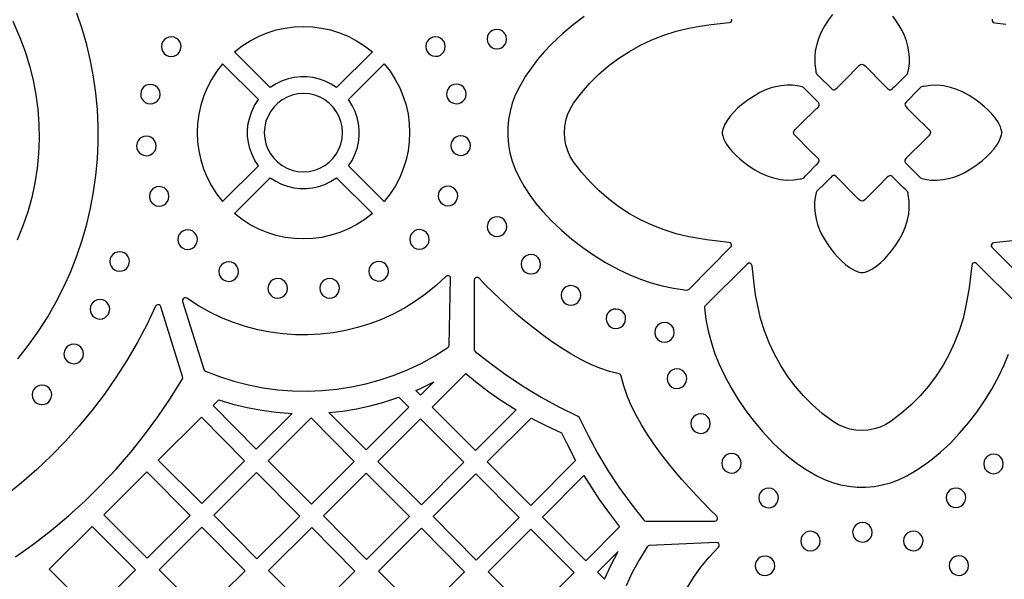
# Model space of a CAD drawing. Header units: millimetres. Extents: x -1176 to 822, y -1617 to -119.
# Tile 8 of 113: x -980 to -810, y -1274 to -1178. Entities that reach past the tile are written whole.
import ezdxf

# ---------------------------------------------------------------- set-up
doc = ezdxf.new("R2010")
doc.units = ezdxf.units.MM
doc.layers.add('pattern', color=5, linetype='Continuous')

msp = doc.modelspace()

# ---------------------------------------------------------------- linework, layer by layer
at = {"layer": 'pattern'}
for points in [[(-980.22, -1236.12), (-978.36, -1233.76), (-976.64, -1231.33), (-975.05, -1228.84), (-973.59, -1226.3), (-972.27, -1223.7), (-971.08, -1221.06), (-970.02, -1218.37), (-969.1, -1215.65), (-968.31, -1212.9), (-967.65, -1210.12), (-967.13, -1207.32), (-966.73, -1204.51), (-966.47, -1201.68), (-966.34, -1198.84), (-966.35, -1196.01), (-966.48, -1193.18), (-966.74, -1190.36), (-967.14, -1187.55), (-967.66, -1184.76), (-968.32, -1181.99), (-969.11, -1179.25), (-970.02, -1176.55)], [(-882.64, -1177.13), (-884.51, -1178.55), (-886.31, -1180.07), (-888.27, -1181.91), (-889.5, -1183.21), (-890.65, -1184.56), (-891.72, -1185.96), (-892.71, -1187.43), (-893.84, -1189.36), (-894.49, -1190.69), (-895.01, -1192.06), (-895.4, -1193.47), (-895.66, -1194.89), (-895.79, -1196.33), (-895.8, -1197.77), (-895.67, -1199.21), (-895.42, -1200.64), (-895.04, -1202.04), (-894.54, -1203.42), (-893.84, -1204.86), (-892.95, -1206.42), (-891.98, -1207.9), (-890.93, -1209.32), (-889.8, -1210.68), (-888.27, -1212.31), (-886.53, -1213.96), (-884.74, -1215.49), (-882.88, -1216.92), (-880.95, -1218.25), (-878.94, -1219.48), (-876.58, -1220.77), (-874.76, -1221.63), (-872.92, -1222.37), (-871.06, -1222.99), (-869.17, -1223.51), (-867.24, -1223.91), (-864.95, -1224.24), (-864.76, -1224.23), (-864.55, -1224.1), (-857.39, -1216.85), (-857.27, -1216.67), (-857.25, -1216.47), (-857.31, -1216.27), (-857.44, -1216.12), (-857.69, -1216.04), (-859.59, -1215.84), (-861.48, -1215.59), (-864.59, -1215.06), (-866.75, -1214.55), (-868.86, -1213.89), (-870.91, -1213.1), (-872.9, -1212.17), (-874.81, -1211.1), (-876.65, -1209.91), (-878.4, -1208.59), (-880.06, -1207.16), (-881.62, -1205.61), (-883.08, -1203.95), (-884.44, -1202.15), (-885.01, -1201.22), (-885.46, -1200.25), (-885.78, -1199.24), (-885.97, -1198.2), (-886.04, -1197.15), (-885.98, -1196.1), (-885.8, -1195.07), (-885.49, -1194.05), (-885.05, -1193.07), (-884.44, -1192.07), (-883.1, -1190.3), (-881.64, -1188.64), (-880.08, -1187.09), (-878.43, -1185.65), (-876.68, -1184.33), (-874.84, -1183.14), (-872.93, -1182.07), (-870.94, -1181.14), (-868.89, -1180.34), (-866.78, -1179.69), (-864.59, -1179.17), (-862.68, -1178.82), (-860.77, -1178.53), (-857.62, -1178.19), (-857.42, -1178.12), (-857.27, -1177.98), (-857.19, -1177.8), (-857.2, -1177.6)], [(-839.86, -1176.8), (-840.53, -1177.71), (-841.16, -1178.69), (-841.72, -1179.72), (-842.19, -1180.79), (-842.55, -1181.9), (-842.81, -1183.11), (-842.91, -1184.12), (-842.89, -1185.36), (-842.73, -1186.48), (-842.69, -1186.74), (-842.59, -1186.99), (-842.41, -1187.21), (-842.21, -1187.4), (-841.85, -1187.73), (-840.38, -1189.2), (-840.15, -1189.43), (-839.97, -1189.6), (-839.8, -1189.72), (-839.64, -1189.77), (-839.47, -1189.74), (-839.27, -1189.62), (-838.98, -1189.36), (-837.74, -1188.11), (-835.27, -1185.6), (-835.02, -1185.42), (-834.76, -1185.37), (-834.45, -1185.46), (-834.22, -1185.61), (-834.04, -1185.79), (-833.8, -1186.05), (-831.33, -1188.55), (-830.71, -1189.18), (-830.58, -1189.33), (-830.45, -1189.48), (-830.31, -1189.62), (-830.05, -1189.76), (-829.82, -1189.75), (-829.59, -1189.63), (-829.37, -1189.45), (-829.19, -1189.26), (-829.05, -1189.11), (-828.15, -1188.22), (-827.26, -1187.33), (-827.12, -1187.21), (-826.99, -1187.08), (-826.86, -1186.86), (-826.68, -1186.01), (-826.6, -1185.17), (-826.6, -1184.24), (-826.68, -1183.21), (-826.85, -1182.24), (-827.11, -1181.31), (-827.44, -1180.42), (-827.85, -1179.56), (-828.33, -1178.71), (-828.98, -1177.71), (-829.44, -1177.07)], [(-981.06, -1177.93), (-979.83, -1180.73), (-978.92, -1183.15), (-978.16, -1185.61), (-977.54, -1188.09), (-977.07, -1190.6), (-976.74, -1193.12), (-976.56, -1195.66), (-976.52, -1198.2), (-976.63, -1200.74), (-976.88, -1203.27), (-977.27, -1205.79), (-977.81, -1208.28), (-978.49, -1210.75), (-979.32, -1213.18), (-980.32, -1215.66)], [(-812.31, -1177.61), (-812.33, -1177.82), (-812.27, -1178.01), (-812.14, -1178.16), (-811.89, -1178.25), (-809.97, -1178.44)], [(-808.9, -1215.78), (-812.05, -1216.12), (-812.26, -1216.18), (-812.41, -1216.32), (-812.49, -1216.51), (-812.48, -1216.71), (-812.35, -1216.94), (-805.03, -1224.18)], [(-807.79, -1226.86), (-815.04, -1219.7), (-815.23, -1219.58), (-815.43, -1219.56), (-815.62, -1219.62), (-815.77, -1219.75), (-815.86, -1220), (-816.05, -1221.93), (-816.31, -1223.85), (-816.85, -1226.97), (-817.35, -1229.13), (-818.01, -1231.25), (-818.8, -1233.3), (-819.74, -1235.29), (-820.8, -1237.2), (-821.99, -1239.04), (-823.31, -1240.79), (-824.74, -1242.45), (-826.29, -1244.01), (-827.96, -1245.46), (-829.75, -1246.83), (-830.68, -1247.4), (-831.65, -1247.84), (-832.67, -1248.16), (-833.7, -1248.36), (-834.75, -1248.42), (-835.8, -1248.37), (-836.84, -1248.18), (-837.85, -1247.87), (-838.83, -1247.44), (-839.83, -1246.83), (-841.6, -1245.48), (-843.26, -1244.03), (-844.82, -1242.47), (-846.25, -1240.81), (-847.57, -1239.06), (-848.76, -1237.23), (-849.83, -1235.31), (-850.76, -1233.33), (-851.56, -1231.27), (-852.22, -1229.16), (-852.73, -1226.97), (-853.08, -1225.09), (-853.36, -1223.19), (-853.71, -1220.07), (-853.78, -1219.86), (-853.92, -1219.72), (-854.1, -1219.64), (-854.3, -1219.64), (-854.53, -1219.77), (-861.78, -1226.94), (-861.89, -1227.09), (-861.92, -1227.33), (-861.64, -1229.33), (-861.25, -1231.27), (-860.76, -1233.17), (-860.15, -1235.03), (-859.42, -1236.87), (-858.44, -1238.96), (-857.31, -1241.07), (-856.09, -1243.09), (-854.77, -1245.02), (-853.35, -1246.89), (-851.83, -1248.69), (-849.99, -1250.65), (-848.69, -1251.89), (-847.34, -1253.04), (-845.94, -1254.1), (-844.48, -1255.09), (-842.54, -1256.23), (-841.21, -1256.87), (-839.84, -1257.39), (-838.44, -1257.78), (-837.01, -1258.04), (-835.57, -1258.18), (-834.13, -1258.18), (-832.69, -1258.06), (-831.26, -1257.81), (-829.86, -1257.43), (-828.48, -1256.92), (-827.04, -1256.23), (-825.49, -1255.33), (-824.01, -1254.36), (-822.59, -1253.32), (-821.23, -1252.19), (-819.59, -1250.65), (-817.95, -1248.92), (-816.41, -1247.12), (-814.98, -1245.26), (-813.65, -1243.33), (-812.42, -1241.33), (-811.14, -1238.96), (-810.27, -1237.13), (-809.52, -1235.28)], [(-980.58, -1270.21), (-977.45, -1267.97), (-974.4, -1265.62), (-971.46, -1263.14), (-968.62, -1260.56), (-965.89, -1257.87), (-963.26, -1255.07), (-960.75, -1252.17), (-958.35, -1249.17), (-956.08, -1246.07), (-953.92, -1242.88), (-951.85, -1239.54), (-951.79, -1239.39), (-951.8, -1239.15), (-955.55, -1227.11), (-955.68, -1226.91), (-955.87, -1226.8), (-956.08, -1226.78), (-956.29, -1226.86), (-956.45, -1227.05), (-957.98, -1230.23), (-959.63, -1233.34), (-961.4, -1236.36), (-963.29, -1239.31), (-965.29, -1242.18), (-967.41, -1244.96), (-969.63, -1247.65), (-971.96, -1250.25), (-974.4, -1252.75), (-976.93, -1255.15), (-979.56, -1257.46), (-982.29, -1259.66)], [(-864.94, -1275.63), (-863.78, -1273.77), (-862.5, -1271.98), (-861.1, -1270.26), (-859.5, -1268.54), (-859.37, -1268.34), (-859.36, -1268.12), (-859.44, -1267.92), (-859.61, -1267.78), (-859.86, -1267.72), (-871.4, -1268.24), (-871.59, -1268.28), (-871.78, -1268.45), (-873.12, -1270.63), (-874.33, -1272.87), (-875.4, -1275.16)]]:
    msp.add_lwpolyline(points, dxfattribs=at)
for points in [[(-936.7, -1189.39), (-942.86, -1183.23), (-941.55, -1182.2), (-940.16, -1181.31), (-938.72, -1180.56), (-937.24, -1179.94), (-935.71, -1179.46), (-934.16, -1179.12), (-932.59, -1178.92), (-931, -1178.85), (-929.42, -1178.91), (-927.85, -1179.12), (-926.3, -1179.46), (-924.77, -1179.93), (-923.28, -1180.55), (-921.84, -1181.3), (-920.46, -1182.18), (-919.11, -1183.23), (-925.28, -1189.39), (-926.22, -1188.77), (-927.22, -1188.28), (-928.25, -1187.91), (-929.32, -1187.66), (-930.4, -1187.53), (-931.48, -1187.53), (-932.56, -1187.64), (-933.63, -1187.88), (-934.66, -1188.24), (-935.66, -1188.72)], [(-909.92, -1182.31), (-909.86, -1182.75), (-909.7, -1183.14), (-909.45, -1183.48), (-909.12, -1183.74), (-908.74, -1183.92), (-908.24, -1183.99), (-907.8, -1183.94), (-907.4, -1183.77), (-907.07, -1183.52), (-906.8, -1183.2), (-906.63, -1182.81), (-906.55, -1182.31), (-906.61, -1181.87), (-906.77, -1181.48), (-907.02, -1181.14), (-907.35, -1180.88), (-907.74, -1180.7), (-908.24, -1180.62), (-908.67, -1180.68), (-909.07, -1180.84), (-909.41, -1181.1), (-909.67, -1181.42), (-909.85, -1181.81)], [(-899.35, -1181.04), (-899.29, -1181.48), (-899.13, -1181.87), (-898.88, -1182.21), (-898.55, -1182.47), (-898.17, -1182.65), (-897.67, -1182.72), (-897.23, -1182.67), (-896.84, -1182.51), (-896.5, -1182.25), (-896.23, -1181.93), (-896.06, -1181.54), (-895.98, -1181.04), (-896.04, -1180.6), (-896.2, -1180.21), (-896.45, -1179.87), (-896.78, -1179.61), (-897.17, -1179.43), (-897.67, -1179.35), (-898.1, -1179.41), (-898.5, -1179.57), (-898.84, -1179.83), (-899.1, -1180.15), (-899.28, -1180.54)], [(-955.44, -1182.33), (-955.38, -1182.77), (-955.22, -1183.17), (-954.97, -1183.5), (-954.64, -1183.77), (-954.26, -1183.94), (-953.76, -1184.02), (-953.32, -1183.96), (-952.92, -1183.8), (-952.59, -1183.55), (-952.32, -1183.22), (-952.15, -1182.83), (-952.07, -1182.33), (-952.13, -1181.9), (-952.29, -1181.5), (-952.54, -1181.16), (-952.87, -1180.9), (-953.26, -1180.72), (-953.76, -1180.65), (-954.19, -1180.71), (-954.59, -1180.87), (-954.93, -1181.12), (-955.19, -1181.45), (-955.37, -1181.83)], [(-938.74, -1191.43), (-944.91, -1185.27), (-945.93, -1186.58), (-946.82, -1187.97), (-947.57, -1189.41), (-948.19, -1190.9), (-948.67, -1192.42), (-949.01, -1193.97), (-949.22, -1195.55), (-949.29, -1197.13), (-949.22, -1198.71), (-949.01, -1200.28), (-948.68, -1201.84), (-948.2, -1203.36), (-947.59, -1204.85), (-946.84, -1206.29), (-945.95, -1207.68), (-944.91, -1209.02), (-938.74, -1202.86), (-939.36, -1201.91), (-939.85, -1200.91), (-940.22, -1199.88), (-940.47, -1198.81), (-940.6, -1197.74), (-940.6, -1196.65), (-940.49, -1195.57), (-940.25, -1194.51), (-939.89, -1193.47), (-939.41, -1192.47)], [(-923.23, -1191.43), (-917.07, -1185.27), (-916.04, -1186.58), (-915.16, -1187.97), (-914.4, -1189.41), (-913.79, -1190.9), (-913.31, -1192.42), (-912.97, -1193.97), (-912.76, -1195.55), (-912.69, -1197.13), (-912.76, -1198.71), (-912.96, -1200.28), (-913.3, -1201.84), (-913.78, -1203.36), (-914.39, -1204.85), (-915.14, -1206.29), (-916.02, -1207.68), (-917.07, -1209.02), (-923.23, -1202.86), (-922.62, -1201.91), (-922.12, -1200.91), (-921.75, -1199.88), (-921.5, -1198.81), (-921.38, -1197.74), (-921.37, -1196.65), (-921.49, -1195.57), (-921.73, -1194.51), (-922.09, -1193.47), (-922.57, -1192.47)], [(-959.03, -1190.51), (-958.98, -1190.95), (-958.82, -1191.34), (-958.56, -1191.68), (-958.24, -1191.94), (-957.85, -1192.12), (-957.35, -1192.19), (-956.91, -1192.14), (-956.52, -1191.97), (-956.18, -1191.72), (-955.92, -1191.4), (-955.74, -1191.01), (-955.66, -1190.51), (-955.72, -1190.07), (-955.88, -1189.68), (-956.14, -1189.34), (-956.46, -1189.08), (-956.85, -1188.9), (-957.35, -1188.82), (-957.79, -1188.88), (-958.18, -1189.04), (-958.52, -1189.29), (-958.78, -1189.62), (-958.96, -1190.01)], [(-906.33, -1190.47), (-906.27, -1190.91), (-906.11, -1191.3), (-905.86, -1191.64), (-905.53, -1191.9), (-905.14, -1192.08), (-904.64, -1192.15), (-904.21, -1192.1), (-903.81, -1191.93), (-903.48, -1191.68), (-903.21, -1191.36), (-903.03, -1190.97), (-902.96, -1190.47), (-903.02, -1190.03), (-903.18, -1189.64), (-903.43, -1189.3), (-903.76, -1189.04), (-904.14, -1188.86), (-904.64, -1188.78), (-905.08, -1188.84), (-905.48, -1189), (-905.81, -1189.26), (-906.08, -1189.58), (-906.25, -1189.97)], [(-846.3, -1197.65), (-846.49, -1197.41), (-846.54, -1197.15), (-846.45, -1196.84), (-846.3, -1196.61), (-846.11, -1196.42), (-845.85, -1196.19), (-844.6, -1194.95), (-843.35, -1193.71), (-842.72, -1193.09), (-842.57, -1192.96), (-842.42, -1192.84), (-842.28, -1192.7), (-842.15, -1192.43), (-842.15, -1192.2), (-842.27, -1191.97), (-842.45, -1191.76), (-842.64, -1191.57), (-842.79, -1191.43), (-843.68, -1190.54), (-844.57, -1189.64), (-844.69, -1189.51), (-844.82, -1189.37), (-845.05, -1189.24), (-845.89, -1189.06), (-846.73, -1188.98), (-847.66, -1188.98), (-848.69, -1189.07), (-849.67, -1189.24), (-850.59, -1189.49), (-851.48, -1189.83), (-852.34, -1190.24), (-853.19, -1190.72), (-854.19, -1191.37), (-854.83, -1191.83), (-855.5, -1192.36), (-856.18, -1192.95), (-856.84, -1193.6), (-857.45, -1194.29), (-857.99, -1195.02), (-858.43, -1195.77), (-858.76, -1196.58), (-858.84, -1196.98), (-858.83, -1197.34), (-858.76, -1197.7), (-858.6, -1198.15), (-858.21, -1198.94), (-857.7, -1199.69), (-857.11, -1200.4), (-856.46, -1201.07), (-855.8, -1201.67), (-855.11, -1202.24), (-854.19, -1202.92), (-853.22, -1203.54), (-852.19, -1204.1), (-851.11, -1204.57), (-850.01, -1204.94), (-848.79, -1205.2), (-847.78, -1205.3), (-846.54, -1205.27), (-845.42, -1205.12), (-845.17, -1205.07), (-844.91, -1204.97), (-844.69, -1204.8), (-844.5, -1204.6), (-844.17, -1204.24), (-842.7, -1202.76), (-842.47, -1202.54), (-842.3, -1202.35), (-842.18, -1202.19), (-842.13, -1202.03), (-842.16, -1201.86), (-842.28, -1201.65), (-842.54, -1201.37), (-843.8, -1200.13)], [(-823.21, -1196.63), (-823.03, -1196.88), (-822.98, -1197.14), (-823.07, -1197.45), (-823.22, -1197.68), (-823.41, -1197.87), (-823.66, -1198.1), (-824.92, -1199.34), (-826.17, -1200.58), (-826.79, -1201.2), (-826.94, -1201.33), (-827.09, -1201.45), (-827.23, -1201.59), (-827.37, -1201.85), (-827.36, -1202.08), (-827.25, -1202.31), (-827.07, -1202.53), (-826.88, -1202.72), (-826.73, -1202.86), (-825.84, -1203.75), (-824.95, -1204.65), (-824.82, -1204.78), (-824.7, -1204.92), (-824.47, -1205.04), (-823.63, -1205.23), (-822.78, -1205.31), (-821.85, -1205.3), (-820.82, -1205.22), (-819.85, -1205.05), (-818.92, -1204.8), (-818.03, -1204.46), (-817.17, -1204.05), (-816.32, -1203.57), (-815.32, -1202.92), (-814.69, -1202.46), (-814.01, -1201.93), (-813.34, -1201.34), (-812.68, -1200.69), (-812.07, -1200), (-811.53, -1199.27), (-811.08, -1198.52), (-810.76, -1197.71), (-810.68, -1197.31), (-810.69, -1196.94), (-810.76, -1196.59), (-810.92, -1196.14), (-811.31, -1195.35), (-811.82, -1194.6), (-812.41, -1193.89), (-813.06, -1193.22), (-813.72, -1192.62), (-814.41, -1192.05), (-815.33, -1191.37), (-816.3, -1190.74), (-817.33, -1190.19), (-818.41, -1189.72), (-819.51, -1189.35), (-820.72, -1189.09), (-821.73, -1188.99), (-822.98, -1189.02), (-824.09, -1189.17), (-824.35, -1189.21), (-824.6, -1189.32), (-824.82, -1189.49), (-825.01, -1189.69), (-825.35, -1190.05), (-826.81, -1191.53), (-827.04, -1191.75), (-827.22, -1191.94), (-827.34, -1192.1), (-827.39, -1192.26), (-827.35, -1192.43), (-827.23, -1192.63), (-826.97, -1192.92), (-825.72, -1194.16)], [(-937.73, -1197.14), (-937.66, -1198.14), (-937.45, -1199.09), (-937.11, -1199.98), (-936.65, -1200.81), (-936.08, -1201.56), (-935.42, -1202.22), (-934.67, -1202.79), (-933.85, -1203.25), (-932.96, -1203.59), (-932.01, -1203.81), (-930.99, -1203.89), (-929.99, -1203.81), (-929.05, -1203.6), (-928.15, -1203.26), (-927.33, -1202.81), (-926.57, -1202.24), (-925.91, -1201.58), (-925.34, -1200.83), (-924.88, -1200.01), (-924.54, -1199.12), (-924.32, -1198.17), (-924.25, -1197.14), (-924.32, -1196.15), (-924.53, -1195.2), (-924.87, -1194.31), (-925.33, -1193.48), (-925.89, -1192.73), (-926.55, -1192.07), (-927.3, -1191.5), (-928.13, -1191.04), (-929.02, -1190.69), (-929.96, -1190.48), (-930.99, -1190.4), (-931.98, -1190.47), (-932.93, -1190.69), (-933.82, -1191.03), (-934.65, -1191.48), (-935.4, -1192.05), (-936.06, -1192.71), (-936.63, -1193.46), (-937.09, -1194.28), (-937.44, -1195.17), (-937.65, -1196.12)], [(-959.73, -1199.42), (-959.67, -1199.86), (-959.51, -1200.26), (-959.26, -1200.59), (-958.93, -1200.86), (-958.55, -1201.04), (-958.05, -1201.11), (-957.61, -1201.05), (-957.21, -1200.89), (-956.88, -1200.64), (-956.61, -1200.31), (-956.44, -1199.92), (-956.36, -1199.42), (-956.42, -1198.99), (-956.58, -1198.59), (-956.83, -1198.26), (-957.16, -1197.99), (-957.55, -1197.81), (-958.05, -1197.74), (-958.48, -1197.8), (-958.88, -1197.96), (-959.21, -1198.21), (-959.48, -1198.54), (-959.66, -1198.92)], [(-905.58, -1199.37), (-905.53, -1199.81), (-905.37, -1200.2), (-905.11, -1200.54), (-904.79, -1200.81), (-904.4, -1200.98), (-903.9, -1201.06), (-903.46, -1201), (-903.07, -1200.84), (-902.73, -1200.59), (-902.47, -1200.26), (-902.29, -1199.87), (-902.22, -1199.37), (-902.27, -1198.94), (-902.43, -1198.54), (-902.69, -1198.2), (-903.01, -1197.94), (-903.4, -1197.76), (-903.9, -1197.69), (-904.34, -1197.75), (-904.73, -1197.91), (-905.07, -1198.16), (-905.33, -1198.49), (-905.51, -1198.87)], [(-942.86, -1211.06), (-936.7, -1204.9), (-935.75, -1205.51), (-934.76, -1206.01), (-933.72, -1206.38), (-932.66, -1206.63), (-931.58, -1206.76), (-930.49, -1206.76), (-929.41, -1206.65), (-928.35, -1206.41), (-927.31, -1206.05), (-926.31, -1205.56), (-925.28, -1204.9), (-919.11, -1211.06), (-920.43, -1212.09), (-921.81, -1212.98), (-923.25, -1213.73), (-924.74, -1214.34), (-926.26, -1214.82), (-927.82, -1215.17), (-929.39, -1215.37), (-930.97, -1215.44), (-932.55, -1215.38), (-934.13, -1215.17), (-935.68, -1214.83), (-937.21, -1214.36), (-938.69, -1213.74), (-940.14, -1212.99), (-941.52, -1212.11)], [(-834.25, -1208.69), (-834.5, -1208.87), (-834.75, -1208.92), (-835.06, -1208.83), (-835.29, -1208.68), (-835.48, -1208.5), (-835.71, -1208.24), (-836.95, -1206.99), (-838.19, -1205.74), (-838.81, -1205.11), (-838.94, -1204.96), (-839.07, -1204.81), (-839.21, -1204.67), (-839.47, -1204.53), (-839.7, -1204.54), (-839.93, -1204.66), (-840.14, -1204.84), (-840.33, -1205.03), (-840.47, -1205.18), (-841.36, -1206.07), (-842.26, -1206.95), (-842.4, -1207.08), (-842.53, -1207.21), (-842.66, -1207.43), (-842.84, -1208.28), (-842.92, -1209.13), (-842.92, -1210.05), (-842.84, -1211.08), (-842.67, -1212.05), (-842.41, -1212.98), (-842.07, -1213.87), (-841.67, -1214.73), (-841.19, -1215.58), (-840.54, -1216.58), (-840.08, -1217.22), (-839.55, -1217.89), (-838.95, -1218.56), (-838.31, -1219.22), (-837.62, -1219.84), (-836.89, -1220.38), (-836.13, -1220.82), (-835.32, -1221.14), (-834.93, -1221.22), (-834.56, -1221.22), (-834.2, -1221.14), (-833.75, -1220.98), (-832.97, -1220.59), (-832.21, -1220.08), (-831.5, -1219.49), (-830.84, -1218.85), (-830.23, -1218.18), (-829.66, -1217.49), (-828.98, -1216.58), (-828.36, -1215.6), (-827.8, -1214.57), (-827.33, -1213.5), (-826.96, -1212.39), (-826.71, -1211.18), (-826.61, -1210.17), (-826.63, -1208.93), (-826.78, -1207.81), (-826.83, -1207.55), (-826.93, -1207.3), (-827.11, -1207.08), (-827.31, -1206.88), (-827.66, -1206.56), (-829.14, -1205.09), (-829.37, -1204.86), (-829.55, -1204.68), (-829.71, -1204.56), (-829.87, -1204.52), (-830.05, -1204.55), (-830.25, -1204.67), (-830.53, -1204.93), (-831.77, -1206.18)], [(-957.53, -1208.11), (-957.47, -1208.55), (-957.31, -1208.94), (-957.05, -1209.28), (-956.73, -1209.54), (-956.34, -1209.72), (-955.84, -1209.79), (-955.4, -1209.74), (-955.01, -1209.57), (-954.67, -1209.32), (-954.41, -1208.99), (-954.23, -1208.61), (-954.16, -1208.11), (-954.21, -1207.67), (-954.37, -1207.28), (-954.63, -1206.94), (-954.95, -1206.67), (-955.34, -1206.5), (-955.84, -1206.42), (-956.28, -1206.48), (-956.67, -1206.64), (-957.01, -1206.89), (-957.27, -1207.22), (-957.45, -1207.61)], [(-907.77, -1208.05), (-907.72, -1208.49), (-907.55, -1208.88), (-907.3, -1209.22), (-906.98, -1209.48), (-906.59, -1209.66), (-906.09, -1209.74), (-905.65, -1209.68), (-905.26, -1209.52), (-904.92, -1209.26), (-904.66, -1208.94), (-904.48, -1208.55), (-904.4, -1208.05), (-904.46, -1207.61), (-904.62, -1207.22), (-904.88, -1206.88), (-905.2, -1206.62), (-905.59, -1206.44), (-906.09, -1206.36), (-906.53, -1206.42), (-906.92, -1206.58), (-907.26, -1206.83), (-907.52, -1207.16), (-907.7, -1207.55)], [(-899.33, -1213.32), (-899.27, -1213.76), (-899.11, -1214.16), (-898.86, -1214.49), (-898.53, -1214.76), (-898.14, -1214.94), (-897.64, -1215.01), (-897.21, -1214.95), (-896.81, -1214.79), (-896.47, -1214.54), (-896.21, -1214.21), (-896.03, -1213.82), (-895.96, -1213.32), (-896.02, -1212.89), (-896.18, -1212.49), (-896.43, -1212.16), (-896.76, -1211.89), (-897.14, -1211.71), (-897.64, -1211.64), (-898.08, -1211.7), (-898.48, -1211.86), (-898.81, -1212.11), (-899.08, -1212.44), (-899.25, -1212.82)], [(-952.63, -1215.57), (-952.57, -1216), (-952.41, -1216.4), (-952.16, -1216.74), (-951.83, -1217), (-951.44, -1217.18), (-950.94, -1217.25), (-950.51, -1217.19), (-950.11, -1217.03), (-949.77, -1216.78), (-949.51, -1216.45), (-949.33, -1216.07), (-949.26, -1215.57), (-949.31, -1215.13), (-949.48, -1214.73), (-949.73, -1214.4), (-950.06, -1214.13), (-950.44, -1213.96), (-950.94, -1213.88), (-951.38, -1213.94), (-951.78, -1214.1), (-952.11, -1214.35), (-952.38, -1214.68), (-952.55, -1215.06)], [(-912.68, -1215.53), (-912.63, -1215.97), (-912.47, -1216.36), (-912.21, -1216.7), (-911.89, -1216.96), (-911.5, -1217.14), (-911, -1217.21), (-910.56, -1217.16), (-910.17, -1216.99), (-909.83, -1216.74), (-909.57, -1216.42), (-909.39, -1216.03), (-909.31, -1215.53), (-909.37, -1215.09), (-909.53, -1214.7), (-909.79, -1214.36), (-910.11, -1214.1), (-910.5, -1213.92), (-911, -1213.84), (-911.44, -1213.9), (-911.83, -1214.06), (-912.17, -1214.31), (-912.43, -1214.64), (-912.61, -1215.03)], [(-964.34, -1219.33), (-964.28, -1219.77), (-964.12, -1220.16), (-963.87, -1220.5), (-963.54, -1220.76), (-963.16, -1220.94), (-962.66, -1221.02), (-962.22, -1220.96), (-961.82, -1220.8), (-961.49, -1220.54), (-961.22, -1220.22), (-961.05, -1219.83), (-960.97, -1219.33), (-961.03, -1218.89), (-961.19, -1218.5), (-961.44, -1218.16), (-961.77, -1217.9), (-962.16, -1217.72), (-962.66, -1217.64), (-963.09, -1217.7), (-963.49, -1217.86), (-963.83, -1218.12), (-964.09, -1218.44), (-964.27, -1218.83)], [(-945.56, -1221.06), (-945.5, -1221.5), (-945.34, -1221.89), (-945.09, -1222.23), (-944.76, -1222.5), (-944.37, -1222.67), (-943.87, -1222.75), (-943.44, -1222.69), (-943.04, -1222.53), (-942.7, -1222.28), (-942.44, -1221.95), (-942.26, -1221.56), (-942.19, -1221.06), (-942.25, -1220.63), (-942.41, -1220.23), (-942.66, -1219.89), (-942.99, -1219.63), (-943.37, -1219.45), (-943.87, -1219.38), (-944.31, -1219.43), (-944.71, -1219.6), (-945.04, -1219.85), (-945.31, -1220.18), (-945.48, -1220.56)], [(-919.72, -1221.01), (-919.66, -1221.45), (-919.5, -1221.84), (-919.25, -1222.18), (-918.92, -1222.44), (-918.53, -1222.62), (-918.03, -1222.69), (-917.6, -1222.64), (-917.2, -1222.47), (-916.86, -1222.22), (-916.6, -1221.9), (-916.42, -1221.51), (-916.35, -1221.01), (-916.41, -1220.57), (-916.57, -1220.18), (-916.82, -1219.84), (-917.15, -1219.58), (-917.53, -1219.4), (-918.03, -1219.32), (-918.47, -1219.38), (-918.87, -1219.54), (-919.2, -1219.8), (-919.47, -1220.12), (-919.64, -1220.51)], [(-893.49, -1219.8), (-893.43, -1220.23), (-893.27, -1220.63), (-893.02, -1220.97), (-892.69, -1221.23), (-892.3, -1221.41), (-891.8, -1221.48), (-891.37, -1221.42), (-890.97, -1221.26), (-890.63, -1221.01), (-890.37, -1220.68), (-890.19, -1220.3), (-890.12, -1219.8), (-890.18, -1219.36), (-890.34, -1218.97), (-890.59, -1218.63), (-890.92, -1218.36), (-891.3, -1218.19), (-891.8, -1218.11), (-892.24, -1218.17), (-892.63, -1218.33), (-892.97, -1218.58), (-893.24, -1218.91), (-893.41, -1219.3)], [(-947.89, -1238.2), (-945.45, -1239.15), (-942.97, -1239.94), (-940.47, -1240.59), (-937.95, -1241.08), (-935.41, -1241.43), (-932.86, -1241.63), (-930.31, -1241.67), (-927.77, -1241.57), (-925.23, -1241.33), (-922.71, -1240.94), (-920.22, -1240.4), (-917.76, -1239.72), (-915.33, -1238.89), (-912.95, -1237.92), (-910.62, -1236.81), (-908.35, -1235.55), (-906.11, -1234.14), (-905.96, -1233.99), (-905.9, -1233.75), (-905.63, -1222.27), (-905.68, -1222.04), (-905.82, -1221.87), (-906.01, -1221.78), (-906.22, -1221.79), (-906.45, -1221.91), (-908.13, -1223.46), (-909.88, -1224.89), (-911.7, -1226.18), (-913.59, -1227.35), (-915.54, -1228.39), (-917.53, -1229.29), (-919.57, -1230.07), (-921.65, -1230.71), (-923.76, -1231.23), (-925.89, -1231.61), (-928.04, -1231.86), (-930.21, -1231.98), (-932.37, -1231.96), (-934.54, -1231.81), (-936.7, -1231.52), (-938.84, -1231.1), (-940.96, -1230.55), (-943.05, -1229.85), (-945.11, -1229.02), (-947.12, -1228.05), (-949.09, -1226.95), (-951.07, -1225.66), (-951.3, -1225.57), (-951.52, -1225.61), (-951.71, -1225.74), (-951.81, -1225.94), (-951.8, -1226.2), (-948.16, -1237.9), (-948.08, -1238.06)], [(-937.1, -1223.95), (-937.04, -1224.39), (-936.88, -1224.79), (-936.63, -1225.12), (-936.3, -1225.39), (-935.91, -1225.56), (-935.41, -1225.64), (-934.98, -1225.58), (-934.58, -1225.42), (-934.24, -1225.17), (-933.98, -1224.84), (-933.8, -1224.45), (-933.73, -1223.95), (-933.79, -1223.52), (-933.95, -1223.12), (-934.2, -1222.78), (-934.53, -1222.52), (-934.91, -1222.34), (-935.41, -1222.27), (-935.85, -1222.33), (-936.25, -1222.49), (-936.58, -1222.74), (-936.85, -1223.07), (-937.02, -1223.45)], [(-928.16, -1223.95), (-928.11, -1224.39), (-927.94, -1224.78), (-927.69, -1225.12), (-927.37, -1225.38), (-926.98, -1225.56), (-926.48, -1225.64), (-926.04, -1225.58), (-925.65, -1225.42), (-925.31, -1225.17), (-925.05, -1224.84), (-924.87, -1224.45), (-924.79, -1223.95), (-924.85, -1223.51), (-925.01, -1223.12), (-925.26, -1222.78), (-925.59, -1222.52), (-925.98, -1222.34), (-926.48, -1222.27), (-926.92, -1222.32), (-927.31, -1222.49), (-927.65, -1222.74), (-927.91, -1223.06), (-928.09, -1223.45)], [(-901.58, -1234.44), (-901.55, -1234.61), (-901.4, -1234.81), (-898.66, -1236.97), (-895.85, -1239.01), (-892.97, -1240.91), (-890.02, -1242.69), (-886.98, -1244.35), (-883.73, -1245.95), (-883.66, -1245.99), (-883.5, -1246.18), (-881.96, -1249.32), (-880.3, -1252.36), (-878.53, -1255.32), (-876.63, -1258.2), (-874.6, -1261.01), (-872.36, -1263.86), (-872.23, -1263.98), (-871.99, -1264.04), (-860.11, -1264.04), (-859.89, -1263.98), (-859.72, -1263.84), (-859.64, -1263.65), (-859.64, -1263.43), (-859.77, -1263.21), (-860.9, -1262.09), (-862.08, -1260.9), (-863.3, -1259.62), (-864.55, -1258.27), (-865.8, -1256.86), (-867.05, -1255.4), (-868.29, -1253.88), (-869.49, -1252.32), (-870.64, -1250.72), (-871.74, -1249.1), (-872.76, -1247.45), (-873.69, -1245.78), (-874.52, -1244.11), (-875.23, -1242.44), (-875.8, -1240.77), (-876.24, -1239.07), (-876.3, -1238.92), (-876.38, -1238.81), (-876.62, -1238.7), (-878.27, -1238.27), (-879.94, -1237.7), (-881.62, -1236.99), (-883.29, -1236.16), (-884.95, -1235.23), (-886.6, -1234.21), (-888.23, -1233.12), (-889.82, -1231.97), (-891.38, -1230.77), (-892.9, -1229.53), (-894.37, -1228.28), (-895.78, -1227.02), (-897.13, -1225.78), (-898.4, -1224.56), (-899.61, -1223.38), (-900.74, -1222.22), (-900.94, -1222.1), (-901.15, -1222.08), (-901.35, -1222.16), (-901.5, -1222.31), (-901.57, -1222.56)], [(-886.58, -1225.16), (-886.52, -1225.6), (-886.36, -1226), (-886.11, -1226.33), (-885.78, -1226.6), (-885.4, -1226.77), (-884.9, -1226.85), (-884.46, -1226.79), (-884.06, -1226.63), (-883.73, -1226.38), (-883.46, -1226.05), (-883.28, -1225.66), (-883.21, -1225.16), (-883.27, -1224.73), (-883.43, -1224.33), (-883.68, -1224), (-884.01, -1223.73), (-884.4, -1223.55), (-884.9, -1223.48), (-885.33, -1223.54), (-885.73, -1223.7), (-886.06, -1223.95), (-886.33, -1224.28), (-886.51, -1224.66)], [(-967.74, -1227.56), (-967.69, -1227.99), (-967.52, -1228.39), (-967.27, -1228.73), (-966.95, -1228.99), (-966.56, -1229.17), (-966.06, -1229.24), (-965.62, -1229.18), (-965.23, -1229.02), (-964.89, -1228.77), (-964.63, -1228.44), (-964.45, -1228.06), (-964.37, -1227.56), (-964.43, -1227.12), (-964.59, -1226.72), (-964.84, -1226.39), (-965.17, -1226.12), (-965.56, -1225.95), (-966.06, -1225.87), (-966.5, -1225.93), (-966.89, -1226.09), (-967.23, -1226.34), (-967.49, -1226.67), (-967.67, -1227.06)], [(-878.85, -1229.19), (-878.79, -1229.63), (-878.63, -1230.02), (-878.38, -1230.36), (-878.05, -1230.62), (-877.66, -1230.8), (-877.16, -1230.88), (-876.72, -1230.82), (-876.33, -1230.66), (-875.99, -1230.4), (-875.73, -1230.08), (-875.55, -1229.69), (-875.48, -1229.19), (-875.53, -1228.75), (-875.7, -1228.36), (-875.95, -1228.02), (-876.27, -1227.76), (-876.66, -1227.58), (-877.16, -1227.51), (-877.6, -1227.56), (-877.99, -1227.72), (-878.33, -1227.98), (-878.59, -1228.3), (-878.77, -1228.69)], [(-870.47, -1231.53), (-870.41, -1231.97), (-870.25, -1232.36), (-870, -1232.7), (-869.67, -1232.97), (-869.29, -1233.14), (-868.79, -1233.22), (-868.35, -1233.16), (-867.95, -1233), (-867.62, -1232.75), (-867.35, -1232.42), (-867.18, -1232.03), (-867.1, -1231.53), (-867.16, -1231.09), (-867.32, -1230.7), (-867.57, -1230.36), (-867.9, -1230.1), (-868.29, -1229.92), (-868.79, -1229.85), (-869.22, -1229.9), (-869.62, -1230.07), (-869.96, -1230.32), (-870.22, -1230.65), (-870.4, -1231.03)], [(-972.26, -1235.25), (-972.2, -1235.68), (-972.04, -1236.08), (-971.78, -1236.41), (-971.46, -1236.68), (-971.07, -1236.86), (-970.57, -1236.93), (-970.13, -1236.87), (-969.74, -1236.71), (-969.4, -1236.46), (-969.14, -1236.13), (-968.96, -1235.75), (-968.88, -1235.25), (-968.94, -1234.81), (-969.1, -1234.41), (-969.36, -1234.08), (-969.68, -1233.81), (-970.07, -1233.64), (-970.57, -1233.56), (-971.01, -1233.62), (-971.4, -1233.78), (-971.74, -1234.03), (-972, -1234.36), (-972.18, -1234.75)], [(-868.33, -1239.51), (-868.28, -1239.95), (-868.11, -1240.34), (-867.86, -1240.68), (-867.53, -1240.95), (-867.15, -1241.12), (-866.65, -1241.2), (-866.21, -1241.14), (-865.82, -1240.98), (-865.48, -1240.73), (-865.22, -1240.4), (-865.04, -1240.01), (-864.96, -1239.51), (-865.02, -1239.08), (-865.18, -1238.68), (-865.43, -1238.34), (-865.76, -1238.08), (-866.15, -1237.9), (-866.65, -1237.83), (-867.09, -1237.88), (-867.48, -1238.05), (-867.82, -1238.3), (-868.08, -1238.63), (-868.26, -1239.01)], [(-894.32, -1244.87), (-901.32, -1251.86), (-908.79, -1244.39), (-903.01, -1238.59), (-901.05, -1240.22), (-899.03, -1241.75), (-896.96, -1243.2)], [(-977.72, -1242.3), (-977.67, -1242.73), (-977.5, -1243.13), (-977.25, -1243.47), (-976.93, -1243.73), (-976.54, -1243.91), (-976.04, -1243.98), (-975.6, -1243.92), (-975.21, -1243.76), (-974.87, -1243.51), (-974.61, -1243.18), (-974.43, -1242.8), (-974.35, -1242.3), (-974.41, -1241.86), (-974.57, -1241.46), (-974.82, -1241.13), (-975.15, -1240.86), (-975.54, -1240.69), (-976.04, -1240.61), (-976.48, -1240.67), (-976.87, -1240.83), (-977.21, -1241.08), (-977.47, -1241.41), (-977.65, -1241.8)], [(-908.51, -1240.05), (-910.82, -1242.36), (-911.63, -1241.55), (-910.94, -1241.24)], [(-945.58, -1243.17), (-943.13, -1243.9), (-940.67, -1244.49), (-938.18, -1244.95), (-935.67, -1245.28), (-932.94, -1245.48), (-939.11, -1251.65), (-946.55, -1244.14)], [(-914.53, -1242.7), (-912.84, -1244.39), (-920.21, -1251.76), (-926.62, -1245.35), (-924.2, -1245.08), (-921.82, -1244.69), (-919.47, -1244.19), (-917.14, -1243.56)], [(-955.99, -1253.57), (-948.58, -1246.16), (-941.14, -1253.68), (-948.47, -1261.01)], [(-929.58, -1261.12), (-937.09, -1253.68), (-929.68, -1246.27), (-922.24, -1253.78)], [(-918.19, -1253.78), (-910.82, -1246.41), (-903.34, -1253.89), (-910.67, -1261.22)], [(-884.13, -1253.6), (-891.82, -1261.36), (-899.33, -1253.85), (-891.74, -1246.33), (-889.36, -1247.54), (-886.51, -1248.81), (-885.69, -1250.55)], [(-864.26, -1247.25), (-864.2, -1247.68), (-864.04, -1248.08), (-863.79, -1248.41), (-863.46, -1248.68), (-863.07, -1248.86), (-862.57, -1248.93), (-862.14, -1248.87), (-861.74, -1248.71), (-861.4, -1248.46), (-861.14, -1248.13), (-860.96, -1247.75), (-860.89, -1247.25), (-860.95, -1246.81), (-861.11, -1246.41), (-861.36, -1246.08), (-861.69, -1245.81), (-862.07, -1245.64), (-862.57, -1245.56), (-863.01, -1245.62), (-863.4, -1245.78), (-863.74, -1246.03), (-864.01, -1246.36), (-864.18, -1246.75)], [(-858.93, -1254.08), (-858.87, -1254.52), (-858.71, -1254.91), (-858.46, -1255.25), (-858.13, -1255.51), (-857.74, -1255.69), (-857.24, -1255.76), (-856.81, -1255.71), (-856.41, -1255.55), (-856.08, -1255.29), (-855.81, -1254.97), (-855.64, -1254.58), (-855.56, -1254.08), (-855.62, -1253.64), (-855.78, -1253.25), (-856.03, -1252.91), (-856.36, -1252.65), (-856.74, -1252.47), (-857.24, -1252.4), (-857.68, -1252.45), (-858.08, -1252.61), (-858.41, -1252.87), (-858.68, -1253.19), (-858.85, -1253.58)], [(-813.79, -1254.18), (-813.73, -1254.62), (-813.57, -1255.02), (-813.31, -1255.35), (-812.99, -1255.62), (-812.6, -1255.79), (-812.1, -1255.87), (-811.66, -1255.81), (-811.27, -1255.65), (-810.93, -1255.4), (-810.67, -1255.07), (-810.49, -1254.68), (-810.42, -1254.18), (-810.47, -1253.75), (-810.64, -1253.35), (-810.89, -1253.01), (-811.21, -1252.75), (-811.6, -1252.57), (-812.1, -1252.5), (-812.54, -1252.55), (-812.93, -1252.72), (-813.27, -1252.97), (-813.53, -1253.3), (-813.71, -1253.68)], [(-957.97, -1255.56), (-950.52, -1263.09), (-957.91, -1270.41), (-965.37, -1262.95)], [(-939.07, -1255.66), (-931.63, -1263.18), (-939.01, -1270.55), (-946.45, -1263.04)], [(-927.55, -1263.14), (-920.21, -1255.8), (-912.7, -1263.25), (-920.11, -1270.65)], [(-893.84, -1263.39), (-901.21, -1270.75), (-908.65, -1263.24), (-901.31, -1255.91)], [(-882.66, -1256.19), (-881.38, -1258.27), (-880.03, -1260.3), (-878.61, -1262.28), (-876.51, -1265), (-882.31, -1270.86), (-889.79, -1263.38)], [(-852.54, -1260.05), (-852.49, -1260.49), (-852.32, -1260.88), (-852.07, -1261.22), (-851.75, -1261.48), (-851.36, -1261.66), (-850.86, -1261.73), (-850.42, -1261.68), (-850.03, -1261.51), (-849.69, -1261.26), (-849.43, -1260.94), (-849.25, -1260.55), (-849.17, -1260.05), (-849.23, -1259.61), (-849.39, -1259.22), (-849.64, -1258.88), (-849.97, -1258.62), (-850.36, -1258.44), (-850.86, -1258.36), (-851.3, -1258.42), (-851.69, -1258.58), (-852.03, -1258.83), (-852.29, -1259.16), (-852.47, -1259.55)], [(-820.26, -1260.02), (-820.2, -1260.46), (-820.04, -1260.86), (-819.79, -1261.19), (-819.46, -1261.46), (-819.07, -1261.64), (-818.57, -1261.71), (-818.14, -1261.65), (-817.74, -1261.49), (-817.4, -1261.24), (-817.14, -1260.91), (-816.96, -1260.52), (-816.89, -1260.02), (-816.95, -1259.59), (-817.11, -1259.19), (-817.36, -1258.86), (-817.69, -1258.59), (-818.07, -1258.41), (-818.57, -1258.34), (-819.01, -1258.4), (-819.41, -1258.56), (-819.74, -1258.81), (-820.01, -1259.14), (-820.18, -1259.52)], [(-967.27, -1279.84), (-974.79, -1272.33), (-967.38, -1264.99), (-959.94, -1272.43)], [(-941.02, -1272.59), (-948.41, -1279.91), (-955.87, -1272.45), (-948.47, -1265.06)], [(-922.13, -1272.67), (-929.47, -1280.01), (-936.98, -1272.57), (-929.57, -1265.16)], [(-910.67, -1265.27), (-903.23, -1272.78), (-910.57, -1280.12), (-918.08, -1272.67)], [(-891.81, -1265.41), (-884.36, -1272.86), (-891.71, -1280.21), (-899.16, -1272.76)], [(-836.37, -1265.95), (-836.31, -1266.39), (-836.15, -1266.78), (-835.9, -1267.12), (-835.57, -1267.39), (-835.18, -1267.56), (-834.68, -1267.64), (-834.25, -1267.58), (-833.85, -1267.42), (-833.52, -1267.17), (-833.25, -1266.84), (-833.07, -1266.45), (-833, -1265.95), (-833.06, -1265.51), (-833.22, -1265.12), (-833.47, -1264.78), (-833.8, -1264.52), (-834.18, -1264.34), (-834.68, -1264.27), (-835.12, -1264.32), (-835.52, -1264.49), (-835.85, -1264.74), (-836.12, -1265.07), (-836.29, -1265.45)], [(-845.32, -1267.47), (-845.26, -1267.91), (-845.1, -1268.3), (-844.85, -1268.64), (-844.52, -1268.91), (-844.14, -1269.08), (-843.64, -1269.16), (-843.2, -1269.1), (-842.8, -1268.94), (-842.47, -1268.69), (-842.2, -1268.36), (-842.03, -1267.97), (-841.95, -1267.47), (-842.01, -1267.03), (-842.17, -1266.64), (-842.42, -1266.3), (-842.75, -1266.04), (-843.14, -1265.86), (-843.64, -1265.79), (-844.07, -1265.84), (-844.47, -1266.01), (-844.8, -1266.26), (-845.07, -1266.59), (-845.25, -1266.97)], [(-827.62, -1267.45), (-827.56, -1267.89), (-827.4, -1268.28), (-827.14, -1268.62), (-826.82, -1268.88), (-826.43, -1269.06), (-825.93, -1269.13), (-825.49, -1269.08), (-825.1, -1268.92), (-824.76, -1268.66), (-824.5, -1268.34), (-824.32, -1267.95), (-824.25, -1267.45), (-824.3, -1267.01), (-824.46, -1266.62), (-824.72, -1266.28), (-825.04, -1266.02), (-825.43, -1265.84), (-825.93, -1265.76), (-826.37, -1265.82), (-826.76, -1265.98), (-827.1, -1266.24), (-827.36, -1266.56), (-827.54, -1266.95)], [(-879.11, -1274.06), (-878.04, -1271.7), (-876.78, -1269.29), (-880.31, -1272.85)], [(-853.16, -1271.73), (-853.1, -1272.17), (-852.94, -1272.57), (-852.68, -1272.9), (-852.36, -1273.17), (-851.97, -1273.34), (-851.47, -1273.42), (-851.03, -1273.36), (-850.64, -1273.2), (-850.3, -1272.95), (-850.04, -1272.62), (-849.86, -1272.23), (-849.78, -1271.73), (-849.84, -1271.3), (-850, -1270.9), (-850.26, -1270.57), (-850.58, -1270.3), (-850.97, -1270.12), (-851.47, -1270.05), (-851.91, -1270.11), (-852.3, -1270.27), (-852.64, -1270.52), (-852.9, -1270.85), (-853.08, -1271.23)], [(-819.76, -1271.71), (-819.7, -1272.14), (-819.54, -1272.54), (-819.29, -1272.87), (-818.96, -1273.14), (-818.58, -1273.31), (-818.08, -1273.39), (-817.64, -1273.33), (-817.25, -1273.17), (-816.91, -1272.92), (-816.64, -1272.59), (-816.47, -1272.21), (-816.39, -1271.71), (-816.45, -1271.27), (-816.61, -1270.87), (-816.86, -1270.54), (-817.19, -1270.27), (-817.58, -1270.1), (-818.08, -1270.02), (-818.51, -1270.08), (-818.91, -1270.24), (-819.25, -1270.49), (-819.51, -1270.82), (-819.69, -1271.2)]]:
    msp.add_lwpolyline(points, close=True, dxfattribs=at)

doc.saveas('drawing.dxf')
